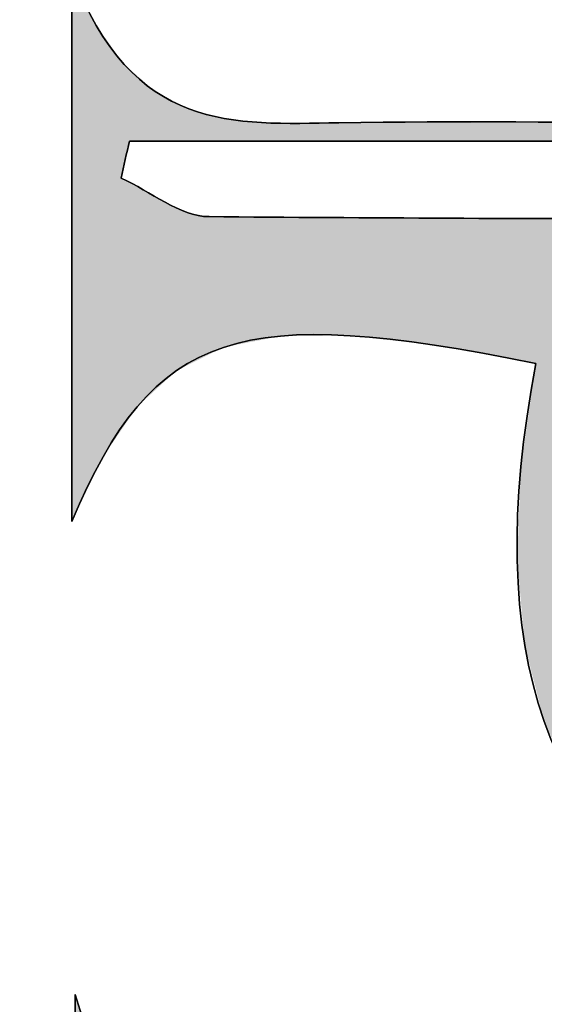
# Model space of a CAD drawing. Extents: x 113 to 1126, y 865 to 1100.
# Tile 10 of 256: x 862.6 to 865.91, y 960.83 to 967.05. Entities that reach past the tile are written whole.
import ezdxf

# ---------------------------------------------------------------- set-up
doc = ezdxf.new("R2010")
doc.units = 0
doc.layers.add('LAYER_1', color=7, linetype='CONTINUOUS')

# ---------------------------------------------------------------- blocks, each defined once
blk = doc.blocks.new('*U9')
at = {"layer": 'LAYER_1', "color": 7, "extrusion": (0, 0, -1)}
for points in [[(-862.9251, 963.8773), (-862.9251, 967.3416), (-863.0794, 964.1977)], [(-863.0794, 964.1977), (-862.9251, 967.3416), (-863.0794, 967.0086)], [(-863.0794, 964.1977), (-863.0794, 967.0086), (-863.1224, 964.2871)], [(-863.1224, 964.2871), (-863.0794, 967.0086), (-863.1224, 966.9487)], [(-863.1224, 964.2871), (-863.1224, 966.9487), (-863.2369, 964.4551)], [(-863.2369, 964.4551), (-863.1224, 966.9487), (-863.2369, 966.7895)], [(-863.2369, 966.0459), (-863.2369, 966.7895), (-863.2557, 966.1317)], [(-863.2557, 966.1317), (-863.2369, 966.7895), (-863.2557, 966.7633)], [(-863.2557, 966.1317), (-863.2557, 966.7633), (-863.288, 966.2795)], [(-863.288, 966.2795), (-863.2557, 966.7633), (-863.288, 966.735)], [(-863.288, 966.2795), (-863.288, 966.735), (-863.3375, 966.2795)], [(-863.3375, 966.2795), (-863.288, 966.735), (-863.3375, 966.6918)], [(-863.3375, 966.2795), (-863.3375, 966.6918), (-863.451, 966.2795)], [(-863.451, 966.2795), (-863.3375, 966.6918), (-863.451, 966.5926)], [(-863.451, 966.2795), (-863.451, 966.5926), (-863.5134, 966.2795)], [(-863.5134, 966.2795), (-863.451, 966.5926), (-863.5134, 966.5604)], [(-863.5134, 966.2795), (-863.5134, 966.5604), (-863.5857, 966.2795)], [(-863.5857, 966.2795), (-863.5134, 966.5604), (-863.5857, 966.523)], [(-863.5857, 966.2795), (-863.5857, 966.523), (-863.6518, 966.2795)], [(-863.6518, 966.2795), (-863.5857, 966.523), (-863.6518, 966.4888)], [(-863.6518, 966.2795), (-863.6518, 966.4888), (-863.6624, 966.2795)], [(-863.6624, 966.2795), (-863.6518, 966.4888), (-863.6624, 966.4833)], [(-863.6624, 966.2795), (-863.6624, 966.4833), (-863.7905, 966.2795)], [(-863.7905, 966.2795), (-863.6624, 966.4833), (-863.7905, 966.4483)], [(-863.7905, 966.2795), (-863.7905, 966.4483), (-863.882, 966.2795)], [(-863.882, 966.2795), (-863.7905, 966.4483), (-863.882, 966.4234)], [(-863.882, 966.2795), (-863.882, 966.4234), (-863.8869, 966.2795)], [(-863.8869, 966.2795), (-863.882, 966.4234), (-863.8869, 966.422)], [(-864.6091, 966.2795), (-864.6091, 966.3951), (-864.6801, 966.2795)], [(-864.6801, 966.2795), (-864.6091, 966.3951), (-864.6801, 966.395)], [(-865.7349, 966.2795), (-865.7349, 966.3942), (-865.7584, 966.2795)], [(-865.7584, 966.2795), (-865.7349, 966.3942), (-865.7584, 966.3941)], [(-865.7584, 966.2795), (-865.7584, 966.3941), (-865.7835, 966.2795)], [(-865.7835, 966.2795), (-865.7584, 966.3941), (-865.7835, 966.3941)], [(-865.7835, 966.2795), (-865.7835, 966.3941), (-865.8534, 966.2795)], [(-865.8534, 966.2795), (-865.7835, 966.3941), (-865.8534, 966.3941)], [(-865.8534, 966.2795), (-865.8534, 966.3941), (-865.9047, 966.2795)], [(-865.9047, 966.2795), (-865.8534, 966.3941), (-865.9047, 966.394)], [(-863.2369, 964.4551), (-863.2369, 966.0459), (-863.2557, 964.4827)], [(-863.2557, 964.4827), (-863.2369, 966.0459), (-863.2557, 966.0355)], [(-863.2557, 964.4827), (-863.2557, 966.0355), (-863.288, 964.5302)], [(-863.288, 964.5302), (-863.2557, 966.0355), (-863.288, 966.0176)], [(-863.288, 964.5302), (-863.288, 966.0176), (-863.3375, 964.6028)], [(-863.3375, 964.6028), (-863.288, 966.0176), (-863.3375, 965.9902)], [(-863.3375, 964.6028), (-863.3375, 965.9902), (-863.451, 964.707)], [(-863.451, 964.707), (-863.3375, 965.9902), (-863.451, 965.9273)], [(-863.451, 964.707), (-863.451, 965.9273), (-863.5134, 964.7643)], [(-863.5134, 964.7643), (-863.451, 965.9273), (-863.5134, 965.8927)], [(-863.5134, 964.7643), (-863.5134, 965.8927), (-863.5857, 964.8307)], [(-863.5857, 964.8307), (-863.5134, 965.8927), (-863.5857, 965.8594)], [(-863.5857, 964.8307), (-863.5857, 965.8594), (-863.6518, 964.8633)], [(-863.6518, 964.8633), (-863.5857, 965.8594), (-863.6518, 965.8289)], [(-863.6518, 964.8633), (-863.6518, 965.8289), (-863.6624, 964.8686)], [(-863.6624, 964.8686), (-863.6518, 965.8289), (-863.6624, 965.8269)], [(-863.6624, 964.8686), (-863.6624, 965.8269), (-863.7905, 964.9319)], [(-863.7905, 964.9319), (-863.6624, 965.8269), (-863.7905, 965.8022)], [(-863.7905, 964.9319), (-863.7905, 965.8022), (-863.882, 964.9771)], [(-863.882, 964.9771), (-863.7905, 965.8022), (-863.882, 965.8018)], [(-863.882, 964.9771), (-863.882, 965.8018), (-863.8869, 964.9781)], [(-863.8869, 964.9781), (-863.882, 965.8018), (-863.8869, 965.8018)], [(-863.8869, 964.9781), (-863.8869, 965.8018), (-864.1215, 965.0246)], [(-864.1215, 965.0246), (-863.8869, 965.8018), (-864.1215, 965.8008)], [(-864.1215, 965.0246), (-864.1215, 965.8008), (-864.2418, 965.0484)], [(-864.2418, 965.0484), (-864.1215, 965.8008), (-864.2418, 965.8003)], [(-864.2418, 965.0484), (-864.2418, 965.8003), (-864.6091, 965.0506)], [(-864.6091, 965.0506), (-864.2418, 965.8003), (-864.6091, 965.7987)], [(-864.6091, 965.0506), (-864.6091, 965.7987), (-864.6801, 965.051)], [(-864.6801, 965.051), (-864.6091, 965.7987), (-864.6801, 965.7984)], [(-865.2123, 964.9912), (-864.6801, 965.7984), (-865.2123, 965.7961)], [(-865.7349, 964.8969), (-865.2123, 965.7961), (-865.7349, 965.7938)], [(-865.7584, 964.8926), (-865.7349, 965.7938), (-865.7584, 965.7937)], [(-865.7835, 964.8881), (-865.7584, 965.7937), (-865.7835, 965.7936)], [(-865.8534, 964.8755), (-865.7835, 965.7936), (-865.8534, 965.7933)], [(-865.9047, 962.6161), (-865.8534, 965.7933), (-865.9047, 965.7931)], [(-866.0626, 962.2704), (-865.9047, 965.7931), (-866.0626, 965.7924)]]:
    blk.add_solid(points, dxfattribs=at)
at = {"layer": 'LAYER_1', "color": 7}
for points in [[(863.8869, 966.2795), (863.8869, 966.422), (864.1215, 966.2795)], [(864.1215, 966.2795), (863.8869, 966.422), (864.1215, 966.3957)], [(864.1215, 966.2795), (864.1215, 966.3957), (864.2418, 966.2795)], [(864.2418, 966.2795), (864.1215, 966.3957), (864.2418, 966.3956)], [(864.2418, 966.2795), (864.2418, 966.3956), (864.6091, 966.2795)], [(864.6091, 966.2795), (864.2418, 966.3956), (864.6091, 966.3951)], [(864.6801, 966.2795), (864.6801, 966.395), (865.2123, 966.2795)], [(865.2123, 966.2795), (864.6801, 966.395), (865.2123, 966.3946)], [(865.2123, 966.2795), (865.2123, 966.3946), (865.7349, 966.2795)], [(865.7349, 966.2795), (865.2123, 966.3946), (865.7349, 966.3942)], [(865.9047, 966.2795), (865.9047, 966.394), (866.0626, 966.2795)], [(866.0626, 966.2795), (865.9047, 966.394), (866.0626, 966.3939)], [(864.6801, 965.051), (864.6801, 965.7984), (865.2123, 964.9912)], [(865.2123, 964.9912), (865.2123, 965.7961), (865.7349, 964.8969)], [(865.7349, 964.8969), (865.7349, 965.7938), (865.7584, 964.8926)], [(865.7584, 964.8926), (865.7584, 965.7937), (865.7835, 964.8881)], [(865.7835, 964.8881), (865.7835, 965.7936), (865.8534, 964.8755)], [(865.8534, 962.819), (865.8534, 965.7933), (865.9047, 962.6161)], [(865.9047, 962.6161), (865.9047, 965.7931), (866.0626, 962.2704)], [(865.8534, 962.819), (865.7835, 964.3967), (865.8534, 964.8755)], [(865.7835, 963.0957), (865.7584, 964.2242), (865.7835, 964.3967)], [(865.7835, 963.0957), (865.7835, 964.3967), (865.8534, 962.819)], [(865.7584, 963.3731), (865.7349, 963.6313), (865.7584, 964.2242)], [(865.7584, 963.3731), (865.7584, 964.2242), (865.7835, 963.0957)]]:
    blk.add_solid(points, dxfattribs=at)
blk = doc.blocks.new('*U10')
at = {"layer": 'LAYER_1', "color": 7, "extrusion": (0, 0, -1)}
for points in [[(-862.9463, 957.5683), (-862.9463, 960.8933), (-863.0567, 957.8021)], [(-863.0567, 957.8021), (-862.9463, 960.8933), (-863.0567, 960.595)]]:
    blk.add_solid(points, dxfattribs=at)

msp = doc.modelspace()

# ---------------------------------------------------------------- linework, layer by layer
at = {"layer": 'LAYER_1', "color": 7}
msp.add_open_spline([(722.5127, 865.618), (719.3552, 865.7013), (716.1975, 865.7778), (713.04, 865.8695), (708.5304, 865.9997), (704.0211, 866.143), (699.5118, 866.2767), (696.7495, 866.358), (693.9869, 866.4255), (691.2246, 866.5116), (686.0952, 866.6715), (680.9658, 866.8513), (675.8361, 867.0015), (672.1729, 867.1083), (668.5056, 867.1097), (664.8462, 867.2819), (657.6932, 867.6196), (650.5419, 868.0006), (643.3947, 868.4416), (634.3351, 869.001), (625.2793, 869.626), (616.2232, 870.2447), (605.3097, 870.9909), (594.392, 871.6875), (583.4869, 872.5419), (573.6515, 873.3122), (563.8295, 874.2583), (554.003, 875.1433), (547.1508, 875.7607), (540.2997, 876.3904), (533.4505, 877.0422), (526.9959, 877.6569), (520.5453, 878.3138), (514.0918, 878.9395), (509.265, 879.4076), (504.4264, 879.7697), (499.6112, 880.3333), (492.947, 881.1137), (486.2993, 882.0366), (479.6451, 882.9024), (472.208, 883.8697), (464.7658, 884.7985), (457.3364, 885.8217), (446.5013, 887.3141), (435.668, 888.8238), (424.8487, 890.4251), (416.0339, 891.7294), (407.2396, 893.1722), (398.4384, 894.5674), (388.0232, 896.2183), (377.6259, 897.9884), (367.1931, 899.517), (353.3476, 901.5458), (339.6377, 904.314), (325.884, 906.8434), (314.1279, 909.0052), (302.3435, 911.0481), (290.6586, 913.5499), (274.2317, 917.067), (257.8564, 920.8397), (241.5126, 924.7272), (226.4289, 928.3149), (211.3905, 932.1021), (196.3825, 935.9958), (189.8933, 937.6794), (183.5285, 939.8429), (177.1117, 941.8028), (169.9934, 943.977), (162.8455, 946.0609), (155.7765, 948.3853), (150.3155, 950.1806), (144.9994, 952.4161), (139.5398, 954.2158), (134.3804, 955.9163), (129.7988, 958.5291), (125.4719, 961.7675), (122.5513, 963.953), (120.1603, 966.6457), (117.5706, 969.1517), (117.26, 969.4521), (117.0724, 969.8986), (116.8849, 970.3037), (116.293, 971.5826), (115.6556, 972.8483), (115.1737, 974.1691), (114.7148, 975.4273), (114.4245, 976.7471), (114.0683, 978.0418), (113.8018, 979.0105), (113.5288, 979.9786), (113.2983, 980.9563), (113.1972, 981.3849), (113.1302, 981.841), (113.1585, 982.2775), (113.3805, 985.7181), (113.8812, 989.116), (114.8324, 992.4374), (114.9251, 992.7613), (115.0078, 993.1092), (115.1911, 993.3817), (116.4811, 995.2986), (117.5587, 997.4315), (119.1528, 999.0555), (122.5503, 1002.5161), (126.24, 1005.6787), (130.6241, 1007.907), (132.0309, 1008.6218), (133.4089, 1009.399), (134.7683, 1010.2014), (136.9248, 1011.4737), (139.2949, 1012.2013), (141.6334, 1013.0281), (156.5286, 1018.2929), (171.7769, 1022.4049), (186.9045, 1026.9098), (195.71, 1029.5315), (204.4945, 1032.249), (213.3806, 1034.5696), (228.0552, 1038.4019), (242.7828, 1042.0375), (257.5316, 1045.5753), (264.4905, 1047.2448), (271.5448, 1048.5215), (278.5651, 1049.9302), (290.1745, 1052.2605), (301.7917, 1054.5518), (313.4052, 1056.8628), (322.6952, 1058.7118), (331.9696, 1060.6445), (341.2793, 1062.3894), (347.596, 1063.5735), (353.9619, 1064.4957), (360.3053, 1065.5382), (369.7635, 1067.093), (379.2203, 1068.6564), (388.6791, 1070.206), (397.1919, 1071.6009), (405.7172, 1072.9238), (414.219, 1074.3825), (427.4538, 1076.6535), (440.7996, 1078.0887), (454.106, 1079.8216), (463.2763, 1081.0157), (472.4425, 1082.2401), (481.6199, 1083.3756), (488.8387, 1084.2685), (496.0722, 1085.0402), (503.298, 1085.876), (509.572, 1086.6019), (515.8385, 1087.396), (522.1192, 1088.0564), (526.5479, 1088.5218), (530.9933, 1088.8326), (535.4336, 1089.1792), (543.6412, 1089.8206), (551.8506, 1090.4387), (560.0594, 1091.0643), (568.6053, 1091.7161), (577.152, 1092.3555), (585.6971, 1093.017), (596.659, 1093.8659), (607.6184, 1094.752), (618.5822, 1095.5757), (621.786, 1095.8165), (625.001, 1095.9057), (628.2118, 1096.0549), (635.3652, 1096.387), (642.5186, 1096.7222), (649.6727, 1097.0395), (658.2926, 1097.4219), (666.914, 1097.7709), (675.5336, 1098.1643), (684.0385, 1098.5526), (692.5403, 1099.0139), (701.0466, 1099.3701), (704.4838, 1099.5138), (707.9292, 1099.4617), (711.3705, 1099.5027), (719.6053, 1099.6006), (727.8405, 1099.7274), (736.0757, 1099.7901), (740.4754, 1099.8238), (744.8765, 1099.7887), (749.2759, 1099.7115), (755.0843, 1099.6102), (760.8921, 1099.4473), (766.6991, 1099.2926), (774.1974, 1099.0928), (781.697, 1098.9222), (789.1932, 1098.6511), (796.462, 1098.3883), (803.7277, 1098.0227), (810.9937, 1097.6865), (818.6543, 1097.3316), (826.3196, 1097.044), (833.9725, 1096.561), (838.5834, 1096.2699), (843.1747, 1095.6639), (847.7746, 1095.1964), (854.0013, 1094.5639), (860.2255, 1093.9134), (866.4536, 1093.2967), (876.1071, 1092.3407), (885.7251, 1091.1608), (895.2835, 1089.4593), (905.7749, 1087.5917), (916.3141, 1085.9942), (926.8072, 1084.1362), (931.4667, 1083.3115), (936.0683, 1082.1553), (940.6888, 1081.1173), (949.0497, 1079.2387), (957.4334, 1077.4517), (965.7571, 1075.4181), (982.4069, 1071.3505), (998.9781, 1066.9921), (1015.2655, 1061.6101), (1030.0412, 1056.7284), (1044.8472, 1051.9377), (1059.6345, 1047.0915), (1061.9913, 1046.3187), (1064.376, 1045.5918), (1066.6512, 1044.6189), (1069.4462, 1043.4235), (1072.1716, 1042.0523), (1074.8691, 1040.6454), (1078.1681, 1038.9252), (1081.3955, 1037.0693), (1084.6742, 1035.3092), (1087.524, 1033.78), (1090.1006, 1031.89), (1092.5059, 1029.7327), (1094.9836, 1027.5106), (1097.656, 1025.4935), (1100.0169, 1023.158), (1102.6562, 1020.5477), (1105.0502, 1017.6886), (1107.5321, 1014.9208), (1108.5105, 1013.8291), (1109.5244, 1012.7525), (1110.3667, 1011.5594), (1111.5614, 1009.8669), (1112.5547, 1008.0327), (1113.7356, 1006.3294), (1118.5171, 999.4334), (1121.9835, 991.8345), (1125.6078, 984.3167), (1126.0612, 983.3765), (1126.0846, 982.5807), (1125.5685, 981.6236), (1122.0624, 975.1214), (1118.7365, 968.5181), (1115.0868, 962.0982), (1113.397, 959.1261), (1111.146, 956.4665), (1109.0879, 953.7115), (1103.6491, 946.4309), (1097.2905, 940.1157), (1089.7843, 934.9254), (1085.5527, 931.9991), (1081.2005, 929.3712), (1076.6037, 927.0423), (1069.1709, 923.2765), (1061.3574, 920.5652), (1053.5026, 917.9245), (1041.584, 913.9175), (1029.6867, 909.8389), (1017.7074, 906.02), (1010.083, 903.5895), (1002.3305, 901.5593), (994.6277, 899.3775), (988.5522, 897.657), (982.494, 895.8662), (976.3762, 894.3091), (967.5254, 892.0567), (958.633, 889.9662), (949.7487, 887.8481), (945.0331, 886.7237), (940.3278, 885.5165), (935.5632, 884.6438), (922.3103, 882.2157), (909.0291, 879.9416), (895.7579, 877.6103), (889.1499, 876.4497), (882.5508, 875.2343), (875.9276, 874.1666), (872.5352, 873.6189), (869.1022, 873.3178), (865.6832, 872.945), (858.6759, 872.1816), (851.6676, 871.4257), (844.6561, 870.7022), (839.4406, 870.1648), (834.2213, 869.6577), (828.9992, 869.1823), (823.1597, 868.651), (817.3186, 868.1363), (811.4729, 867.683), (808.2697, 867.4342), (805.0568, 867.3123), (801.8467, 867.1559), (794.8059, 866.812), (787.761, 866.5509), (780.7244, 866.1354), (761.8353, 865.0227), (742.9293, 865.6807), (724.0316, 865.4981), (723.5252, 865.4933), (723.0181, 865.4974), (722.5116, 865.4974), (722.512, 865.5373), (722.5123, 865.5773), (722.5127, 865.618)], degree=3, knots=[0, 0, 0, 0, 1, 1, 1, 2, 2, 2, 3, 3, 3, 4, 4, 4, 5, 5, 5, 6, 6, 6, 7, 7, 7, 8, 8, 8, 9, 9, 9, 10, 10, 10, 11, 11, 11, 12, 12, 12, 13, 13, 13, 14, 14, 14, 15, 15, 15, 16, 16, 16, 17, 17, 17, 18, 18, 18, 19, 19, 19, 20, 20, 20, 21, 21, 21, 22, 22, 22, 23, 23, 23, 24, 24, 24, 25, 25, 25, 26, 26, 26, 27, 27, 27, 28, 28, 28, 29, 29, 29, 30, 30, 30, 31, 31, 31, 32, 32, 32, 33, 33, 33, 34, 34, 34, 35, 35, 35, 36, 36, 36, 37, 37, 37, 38, 38, 38, 39, 39, 39, 40, 40, 40, 41, 41, 41, 42, 42, 42, 43, 43, 43, 44, 44, 44, 45, 45, 45, 46, 46, 46, 47, 47, 47, 48, 48, 48, 49, 49, 49, 50, 50, 50, 51, 51, 51, 52, 52, 52, 53, 53, 53, 54, 54, 54, 55, 55, 55, 56, 56, 56, 57, 57, 57, 58, 58, 58, 59, 59, 59, 60, 60, 60, 61, 61, 61, 62, 62, 62, 63, 63, 63, 64, 64, 64, 65, 65, 65, 66, 66, 66, 67, 67, 67, 68, 68, 68, 69, 69, 69, 70, 70, 70, 71, 71, 71, 72, 72, 72, 73, 73, 73, 74, 74, 74, 75, 75, 75, 76, 76, 76, 77, 77, 77, 78, 78, 78, 79, 79, 79, 80, 80, 80, 81, 81, 81, 82, 82, 82, 83, 83, 83, 84, 84, 84, 85, 85, 85, 86, 86, 86, 87, 87, 87, 88, 88, 88, 89, 89, 89, 90, 90, 90, 91, 91, 91, 92, 92, 92, 93, 93, 93, 94, 94, 94, 95, 95, 95, 96, 96, 96, 97, 97, 97, 98, 98, 98, 99, 99, 99, 100, 100, 100, 101, 101, 101, 102, 102, 102, 103, 103, 103, 104, 104, 104, 104], dxfattribs=at)
at = {"layer": 'LAYER_1'}
for points, knots in [([(870.7835, 964.8801), (871.379, 965.2009), (871.3508, 966.032), (870.8581, 966.9244), (870.2172, 966.7365), (869.6532, 966.4523), (869.0774, 966.4256), (867.5905, 966.357), (866.0984, 966.418), (864.6091, 966.3951), (863.9507, 966.3849), (863.3044, 966.3248), (862.9251, 967.3416), (862.9251, 966.0521), (862.9251, 965.0655), (862.9251, 963.8773), (863.441, 965.1015), (863.9848, 965.2532), (865.8534, 964.8755), (865.5048, 963.0597), (865.9156, 961.8801), (867.1226, 961.2338), (868.2405, 960.6349), (869.7044, 960.8228), (870.586, 961.6783), (871.4481, 962.5149), (871.5189, 963.4731), (870.7835, 964.8801)], [0, 0, 0, 0, 1, 1, 1, 2, 2, 2, 3, 3, 3, 4, 4, 4, 5, 5, 5, 6, 6, 6, 7, 7, 7, 8, 8, 8, 9, 9, 9, 9]), ([(870.7835, 964.8801), (871.5189, 963.4731), (871.4481, 962.5149), (870.586, 961.6783), (869.7044, 960.8228), (868.2405, 960.6349), (867.1226, 961.2338), (865.9156, 961.8801), (865.5048, 963.0597), (865.8534, 964.8755), (863.9848, 965.2532), (863.441, 965.1015), (862.9251, 963.8773), (862.9251, 965.0655), (862.9251, 966.0521), (862.9251, 967.3416), (863.3044, 966.3248), (863.9507, 966.3849), (864.6091, 966.3951), (866.0984, 966.418), (867.5905, 966.357), (869.0774, 966.4256), (869.6532, 966.4523), (870.2172, 966.7365), (870.8581, 966.9244), (871.3508, 966.032), (871.379, 965.2009), (870.7835, 964.8801)], [0, 0, 0, 0, 1, 1, 1, 2, 2, 2, 3, 3, 3, 4, 4, 4, 5, 5, 5, 6, 6, 6, 7, 7, 7, 8, 8, 8, 9, 9, 9, 9]), ([(863.288, 966.2795), (863.271, 966.2018), (863.2539, 966.124), (863.2369, 966.0459), (863.4214, 965.961), (863.6052, 965.8036), (863.7905, 965.8022), (865.8076, 965.786), (867.8251, 965.7791), (869.8415, 965.8155), (870.0911, 965.8199), (870.3359, 966.0894), (870.6562, 966.2795), (868.079, 966.2795), (865.6836, 966.2795), (863.288, 966.2795)], [0, 0, 0, 0, 1, 1, 1, 2, 2, 2, 3, 3, 3, 4, 4, 4, 5, 5, 5, 5]), ([(863.288, 966.2795), (865.6836, 966.2795), (868.079, 966.2795), (870.6562, 966.2795), (870.3359, 966.0894), (870.0911, 965.8199), (869.8415, 965.8155), (867.8251, 965.7791), (865.8076, 965.786), (863.7905, 965.8022), (863.6052, 965.8036), (863.4214, 965.961), (863.2369, 966.0459), (863.2539, 966.124), (863.271, 966.2018), (863.288, 966.2795)], [0, 0, 0, 0, 1, 1, 1, 2, 2, 2, 3, 3, 3, 4, 4, 4, 5, 5, 5, 5]), ([(870.4967, 960.2279), (870.4967, 960.2279), (870.4969, 960.2313), (870.4969, 960.2313), (870.0534, 960.1242), (869.612, 959.9361), (869.1662, 959.9247), (867.6445, 959.8865), (866.1215, 959.9126), (864.5991, 959.9095), (863.9562, 959.9083), (863.262, 959.7674), (862.9463, 960.8933), (862.9463, 959.5699), (862.9463, 958.5691), (862.9463, 957.5683), (863.385, 958.6161), (863.7704, 958.7318), (865.7983, 958.3992), (865.5789, 956.3108), (865.9864, 955.2773), (867.2656, 954.6759), (868.346, 954.1681), (869.7135, 954.3771), (870.568, 955.1805), (871.4216, 955.9832), (871.4975, 956.9049), (870.8321, 958.3923), (871.367, 958.7163), (871.3358, 959.55), (870.6821, 960.7756), (870.6263, 960.653), (870.5818, 960.5734), (870.5536, 960.4881), (870.5258, 960.4043), (870.5152, 960.315), (870.4967, 960.2279)], [0, 0, 0, 0, 1, 1, 1, 2, 2, 2, 3, 3, 3, 4, 4, 4, 5, 5, 5, 6, 6, 6, 7, 7, 7, 8, 8, 8, 9, 9, 9, 10, 10, 10, 11, 11, 11, 12, 12, 12, 12]), ([(870.4967, 960.2279), (870.5152, 960.315), (870.5258, 960.4043), (870.5536, 960.4881), (870.5818, 960.5734), (870.6263, 960.653), (870.6821, 960.7756), (871.3358, 959.55), (871.367, 958.7163), (870.8321, 958.3923), (871.4975, 956.9049), (871.4216, 955.9832), (870.568, 955.1805), (869.7135, 954.3771), (868.346, 954.1681), (867.2656, 954.6759), (865.9864, 955.2773), (865.5789, 956.3108), (865.7983, 958.3992), (863.7704, 958.7318), (863.385, 958.6161), (862.9463, 957.5683), (862.9463, 958.5691), (862.9463, 959.5699), (862.9463, 960.8933), (863.262, 959.7674), (863.9562, 959.9083), (864.5991, 959.9095), (866.1215, 959.9126), (867.6445, 959.8865), (869.1662, 959.9247), (869.612, 959.9361), (870.0534, 960.1242), (870.4969, 960.231), (870.1198, 960.0518), (869.7466, 959.7278), (869.3652, 959.7182), (867.3367, 959.6667), (865.3064, 959.6939), (863.0567, 959.6939), (863.3904, 959.5065), (863.5368, 959.3535), (863.6844, 959.3521), (865.7615, 959.3356), (867.8392, 959.3234), (869.9162, 959.3499), (870.4383, 959.3566), (870.7026, 959.671), (870.4967, 960.2279)], [0, 0, 0, 0, 1, 1, 1, 2, 2, 2, 3, 3, 3, 4, 4, 4, 5, 5, 5, 6, 6, 6, 7, 7, 7, 8, 8, 8, 9, 9, 9, 10, 10, 10, 11, 11, 11, 12, 12, 12, 13, 13, 13, 14, 14, 14, 15, 15, 15, 16, 16, 16, 16])]:
    msp.add_open_spline(points, degree=3, knots=knots, dxfattribs=at)

# ---------------------------------------------------------------- block references
at = {"layer": 'LAYER_1', "color": 7}
for name in ['*U9', '*U10']:
    msp.add_blockref(name, (0, 0), dxfattribs=at)

doc.saveas('drawing.dxf')
